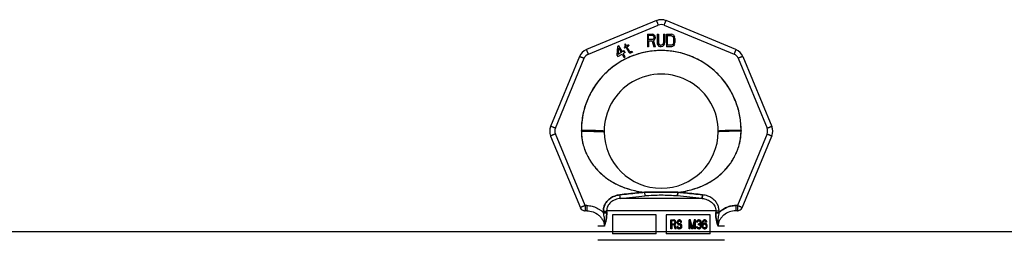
# Model space of a CAD drawing. Header units: millimetres. Extents: x 0 to 297, y 0 to 210.
# Tile 10 of 19: x 93.27 to 108.8, y 182.16 to 185.64. Entities that reach past the tile are written whole.
import ezdxf

# ---------------------------------------------------------------- set-up
doc = ezdxf.new("R2010")
doc.units = ezdxf.units.MM
doc.header["$LTSCALE"] = 16.335
doc.layers.get('0').update_dxf_attribs({"linetype": 'CONTINUOUS'})
doc.layers.add('001-M31079-X02', color=7, linetype='CONTINUOUS')

msp = doc.modelspace()

# ---------------------------------------------------------------- linework, layer by layer
at = {"color": 7, "linetype": 'Continuous'}
msp.add_line((72.789, 182.299), (111.289, 182.299), dxfattribs=at)
at = {"layer": '001-M31079-X02', "color": 9, "linetype": 'Continuous'}
for p, q in [((103.312, 185.622), (102.21, 185.165)), ((104.567, 185.165), (103.465, 185.622)), ((102.241, 185.094), (103.343, 185.551)), ((103.434, 185.551), (104.537, 185.094)), ((102.102, 185.057), (101.645, 183.955)), ((101.719, 183.927), (102.176, 185.029)), ((104.602, 185.029), (105.058, 183.927)), ((104.675, 185.057), (105.132, 183.955)), ((102.129, 183.877), (102.129, 183.89)), ((104.649, 183.89), (104.649, 183.877)), ((101.645, 183.802), (102.114, 182.67)), ((102.187, 182.706), (101.719, 183.835)), ((105.058, 183.835), (104.59, 182.706)), ((104.663, 182.67), (105.132, 183.802)), ((102.745, 182.819), (102.737, 182.876)), ((104.033, 182.819), (102.745, 182.819)), ((103.127, 182.915), (103.132, 182.858)), ((103.127, 182.915), (103.132, 182.858)), ((103.646, 182.858), (103.65, 182.915)), ((103.65, 182.915), (103.646, 182.858)), ((104.04, 182.876), (104.033, 182.819)), ((104.033, 182.819), (104.04, 182.876)), ((102.187, 182.706), (102.187, 182.623)), ((102.214, 182.706), (102.187, 182.706)), ((102.214, 182.623), (102.187, 182.623)), ((102.214, 182.706), (102.214, 182.623)), ((102.477, 182.619), (102.477, 182.593)), ((104.249, 182.621), (102.528, 182.621)), ((104.3, 182.593), (104.301, 182.619)), ((104.563, 182.706), (104.563, 182.623)), ((104.59, 182.706), (104.563, 182.706)), ((104.59, 182.623), (104.563, 182.623)), ((104.59, 182.706), (104.59, 182.623)), ((102.492, 182.383), (102.389, 182.383)), ((104.389, 182.383), (104.285, 182.383))]:
    msp.add_line(p, q, dxfattribs=at)
at = {"layer": '001-M31079-X02', "color": 7, "linetype": 'Continuous'}
for p, q in [((103.17, 185.41), (103.17, 185.21)), ((103.17, 185.41), (103.25, 185.41)), ((103.267, 185.406), (103.25, 185.41)), ((103.324, 185.41), (103.324, 185.278)), ((103.324, 185.41), (103.344, 185.41)), ((103.344, 185.41), (103.344, 185.278)), ((103.424, 185.41), (103.424, 185.278)), ((103.424, 185.41), (103.444, 185.41)), ((103.444, 185.41), (103.444, 185.278)), ((103.47, 185.41), (103.47, 185.21)), ((103.47, 185.41), (103.55, 185.41)), ((103.567, 185.406), (103.55, 185.41)), ((102.823, 185.253), (102.809, 185.245)), ((102.84, 185.224), (102.823, 185.253)), ((103.19, 185.3), (103.19, 185.21)), ((103.247, 185.3), (103.19, 185.3)), ((103.247, 185.3), (103.274, 185.21)), ((103.267, 185.406), (103.28, 185.393)), ((103.28, 185.317), (103.267, 185.308)), ((103.297, 185.21), (103.267, 185.308)), ((103.28, 185.393), (103.29, 185.376)), ((103.29, 185.334), (103.28, 185.317)), ((103.29, 185.376), (103.294, 185.363)), ((103.294, 185.346), (103.29, 185.334)), ((103.294, 185.363), (103.294, 185.346)), ((103.324, 185.278), (103.327, 185.257)), ((103.327, 185.257), (103.334, 185.24)), ((103.344, 185.278), (103.347, 185.261)), ((103.347, 185.261), (103.354, 185.248)), ((103.42, 185.261), (103.414, 185.248)), ((103.424, 185.278), (103.42, 185.261)), ((103.44, 185.257), (103.434, 185.24)), ((103.44, 185.257), (103.444, 185.278)), ((103.567, 185.406), (103.58, 185.397)), ((103.58, 185.397), (103.594, 185.38)), ((103.594, 185.38), (103.6, 185.363)), ((103.6, 185.257), (103.594, 185.24)), ((103.604, 185.342), (103.6, 185.363)), ((103.6, 185.257), (103.604, 185.278)), ((103.604, 185.342), (103.604, 185.278)), ((102.701, 185.217), (102.69, 185.078)), ((102.719, 185.227), (102.701, 185.217)), ((102.71, 185.09), (102.718, 185.188)), ((102.759, 185.118), (102.71, 185.09)), ((102.718, 185.188), (102.759, 185.118)), ((102.776, 185.128), (102.719, 185.227)), ((102.805, 185.145), (102.776, 185.128)), ((102.818, 185.122), (102.789, 185.106)), ((102.819, 185.054), (102.789, 185.106)), ((102.826, 185.215), (102.803, 185.202)), ((102.803, 185.202), (102.811, 185.187)), ((102.818, 185.122), (102.805, 185.145)), ((102.809, 185.245), (102.826, 185.215)), ((102.834, 185.201), (102.811, 185.187)), ((102.834, 185.201), (102.877, 185.127)), ((102.872, 185.242), (102.84, 185.224)), ((102.849, 185.209), (102.88, 185.227)), ((102.887, 185.143), (102.849, 185.209)), ((102.872, 185.242), (102.88, 185.227)), ((102.877, 185.127), (102.891, 185.116)), ((102.887, 185.143), (102.896, 185.133)), ((102.891, 185.116), (102.904, 185.113)), ((102.909, 185.131), (102.896, 185.133)), ((102.904, 185.113), (102.915, 185.115)), ((102.926, 185.136), (102.909, 185.131)), ((102.934, 185.121), (102.915, 185.115)), ((102.926, 185.136), (102.934, 185.121)), ((103.19, 185.21), (103.17, 185.21)), ((103.297, 185.21), (103.274, 185.21)), ((103.334, 185.24), (103.347, 185.223)), ((103.347, 185.223), (103.36, 185.214)), ((103.354, 185.248), (103.364, 185.24)), ((103.377, 185.21), (103.36, 185.214)), ((103.377, 185.236), (103.364, 185.24)), ((103.377, 185.236), (103.39, 185.236)), ((103.39, 185.21), (103.377, 185.21)), ((103.404, 185.24), (103.39, 185.236)), ((103.407, 185.214), (103.39, 185.21)), ((103.414, 185.248), (103.404, 185.24)), ((103.42, 185.223), (103.407, 185.214)), ((103.434, 185.24), (103.42, 185.223)), ((103.55, 185.21), (103.47, 185.21)), ((103.567, 185.214), (103.55, 185.21)), ((103.58, 185.223), (103.567, 185.214)), ((103.594, 185.24), (103.58, 185.223)), ((102.69, 185.078), (102.702, 185.056)), ((102.702, 185.056), (102.772, 185.096)), ((102.772, 185.096), (102.799, 185.048)), ((102.799, 185.048), (102.819, 185.048)), ((102.129, 183.89), (102.129, 183.877)), ((104.649, 183.877), (104.649, 183.89)), ((102.477, 182.619), (102.477, 182.593)), ((104.301, 182.619), (104.3, 182.593))]:
    msp.add_line(p, q, dxfattribs=at)
at = {"layer": '001-M31079-X02', "color": 6, "linetype": 'Continuous'}
for p, q in [((103.19, 185.325), (103.19, 185.389)), ((103.254, 185.389), (103.19, 185.389)), ((103.254, 185.325), (103.19, 185.325)), ((103.254, 185.389), (103.264, 185.385)), ((103.264, 185.329), (103.254, 185.325)), ((103.264, 185.385), (103.27, 185.376)), ((103.27, 185.338), (103.264, 185.329)), ((103.27, 185.376), (103.274, 185.363)), ((103.274, 185.351), (103.27, 185.338)), ((103.274, 185.363), (103.274, 185.351)), ((103.49, 185.236), (103.49, 185.385)), ((103.55, 185.385), (103.49, 185.385)), ((103.55, 185.385), (103.564, 185.38)), ((103.564, 185.38), (103.574, 185.372)), ((103.574, 185.372), (103.58, 185.359)), ((103.58, 185.261), (103.574, 185.248)), ((103.58, 185.359), (103.584, 185.342)), ((103.584, 185.278), (103.58, 185.261)), ((103.584, 185.342), (103.584, 185.278)), ((103.55, 185.236), (103.49, 185.236)), ((103.564, 185.24), (103.55, 185.236)), ((103.574, 185.248), (103.564, 185.24)), ((102.528, 182.621), (102.529, 182.595)), ((104.249, 182.621), (104.249, 182.595)), ((102.618, 182.559), (102.618, 182.259)), ((103.309, 182.559), (102.618, 182.559)), ((103.309, 182.259), (103.309, 182.559)), ((103.469, 182.559), (103.469, 182.259)), ((104.159, 182.559), (103.469, 182.559)), ((103.539, 182.34), (103.539, 182.48)), ((103.539, 182.48), (103.594, 182.48)), ((103.544, 182.34), (103.544, 182.48)), ((103.552, 182.465), (103.552, 182.42)), ((103.596, 182.465), (103.552, 182.465)), ((103.556, 182.42), (103.556, 182.465)), ((103.599, 182.477), (103.589, 182.48)), ((103.591, 182.465), (103.597, 182.462)), ((103.604, 182.477), (103.594, 182.48)), ((103.596, 182.465), (103.602, 182.462)), ((103.602, 182.462), (103.597, 182.462)), ((103.597, 182.462), (103.601, 182.456)), ((103.604, 182.477), (103.599, 182.477)), ((103.608, 182.468), (103.599, 182.477)), ((103.602, 182.462), (103.606, 182.456)), ((103.612, 182.468), (103.604, 182.477)), ((103.612, 182.468), (103.608, 182.468)), ((103.614, 182.456), (103.608, 182.468)), ((103.618, 182.456), (103.612, 182.468)), ((103.643, 182.459), (103.641, 182.447)), ((103.651, 182.471), (103.643, 182.459)), ((103.647, 182.459), (103.643, 182.459)), ((103.647, 182.459), (103.645, 182.447)), ((103.656, 182.471), (103.647, 182.459)), ((103.659, 182.477), (103.651, 182.471)), ((103.656, 182.471), (103.651, 182.471)), ((103.655, 182.453), (103.661, 182.459)), ((103.664, 182.477), (103.656, 182.471)), ((103.668, 182.48), (103.659, 182.477)), ((103.664, 182.477), (103.659, 182.477)), ((103.66, 182.453), (103.666, 182.459)), ((103.661, 182.459), (103.668, 182.462)), ((103.666, 182.459), (103.661, 182.459)), ((103.672, 182.48), (103.664, 182.477)), ((103.666, 182.459), (103.672, 182.462)), ((103.683, 182.48), (103.668, 182.48)), ((103.685, 182.462), (103.668, 182.462)), ((103.688, 182.477), (103.678, 182.48)), ((103.68, 182.462), (103.686, 182.459)), ((103.693, 182.477), (103.683, 182.48)), ((103.685, 182.462), (103.691, 182.459)), ((103.691, 182.459), (103.686, 182.459)), ((103.686, 182.459), (103.69, 182.453)), ((103.693, 182.477), (103.688, 182.477)), ((103.697, 182.468), (103.688, 182.477)), ((103.691, 182.459), (103.695, 182.453)), ((103.701, 182.468), (103.693, 182.477)), ((103.701, 182.468), (103.697, 182.468)), ((103.703, 182.456), (103.697, 182.468)), ((103.707, 182.456), (103.701, 182.468)), ((103.827, 182.34), (103.827, 182.48)), ((103.85, 182.48), (103.827, 182.48)), ((103.832, 182.48), (103.832, 182.34)), ((103.877, 182.354), (103.846, 182.48)), ((103.881, 182.354), (103.85, 182.48)), ((103.908, 182.48), (103.877, 182.354)), ((103.912, 182.48), (103.881, 182.354)), ((103.931, 182.48), (103.908, 182.48)), ((103.926, 182.48), (103.926, 182.34)), ((103.931, 182.34), (103.931, 182.48)), ((103.947, 182.459), (103.945, 182.447)), ((103.955, 182.471), (103.947, 182.459)), ((103.952, 182.459), (103.947, 182.459)), ((103.952, 182.459), (103.95, 182.447)), ((103.96, 182.471), (103.952, 182.459)), ((103.964, 182.477), (103.955, 182.471)), ((103.96, 182.471), (103.955, 182.471)), ((103.968, 182.477), (103.96, 182.471)), ((103.96, 182.456), (103.966, 182.462)), ((103.978, 182.48), (103.964, 182.477)), ((103.968, 182.477), (103.964, 182.477)), ((103.964, 182.456), (103.97, 182.462)), ((103.966, 182.462), (103.976, 182.465)), ((103.97, 182.462), (103.966, 182.462)), ((103.983, 182.48), (103.968, 182.477)), ((103.97, 182.462), (103.981, 182.465)), ((103.989, 182.465), (103.976, 182.465)), ((103.987, 182.48), (103.978, 182.48)), ((103.997, 182.477), (103.982, 182.48)), ((103.984, 182.465), (103.995, 182.462)), ((104.001, 182.477), (103.987, 182.48)), ((103.989, 182.465), (103.999, 182.462)), ((103.999, 182.462), (103.995, 182.462)), ((103.995, 182.462), (104.001, 182.456)), ((104.001, 182.477), (103.997, 182.477)), ((104.005, 182.471), (103.997, 182.477)), ((103.999, 182.462), (104.006, 182.456)), ((104.01, 182.471), (104.001, 182.477)), ((104.01, 182.471), (104.005, 182.471)), ((104.013, 182.459), (104.005, 182.471)), ((104.018, 182.459), (104.01, 182.471)), ((104.015, 182.447), (104.013, 182.459)), ((104.018, 182.459), (104.013, 182.459)), ((104.02, 182.447), (104.018, 182.459)), ((104.046, 182.468), (104.04, 182.456)), ((104.051, 182.468), (104.045, 182.456)), ((104.057, 182.477), (104.046, 182.468)), ((104.051, 182.468), (104.046, 182.468)), ((104.061, 182.477), (104.051, 182.468)), ((104.053, 182.456), (104.059, 182.462)), ((104.067, 182.48), (104.057, 182.477)), ((104.061, 182.477), (104.057, 182.477)), ((104.057, 182.456), (104.063, 182.462)), ((104.059, 182.462), (104.065, 182.465)), ((104.063, 182.462), (104.059, 182.462)), ((104.072, 182.48), (104.061, 182.477)), ((104.063, 182.462), (104.07, 182.465)), ((104.082, 182.465), (104.065, 182.465)), ((104.08, 182.48), (104.067, 182.48)), ((104.086, 182.477), (104.075, 182.48)), ((104.077, 182.465), (104.084, 182.462)), ((104.09, 182.477), (104.08, 182.48)), ((104.082, 182.465), (104.088, 182.462)), ((104.088, 182.462), (104.084, 182.462)), ((104.084, 182.462), (104.09, 182.456)), ((104.09, 182.477), (104.086, 182.477)), ((104.096, 182.468), (104.086, 182.477)), ((104.088, 182.462), (104.095, 182.456)), ((104.101, 182.468), (104.09, 182.477)), ((104.101, 182.468), (104.096, 182.468)), ((104.102, 182.456), (104.096, 182.468)), ((104.107, 182.456), (104.101, 182.468)), ((104.159, 182.259), (104.159, 182.559)), ((103.556, 182.34), (103.539, 182.34)), ((103.552, 182.42), (103.596, 182.42)), ((103.552, 182.402), (103.552, 182.34)), ((103.592, 182.402), (103.552, 182.402)), ((103.556, 182.402), (103.556, 182.34)), ((103.587, 182.402), (103.604, 182.34)), ((103.597, 182.423), (103.591, 182.42)), ((103.592, 182.402), (103.608, 182.34)), ((103.602, 182.423), (103.596, 182.42)), ((103.601, 182.429), (103.597, 182.423)), ((103.602, 182.423), (103.597, 182.423)), ((103.599, 182.408), (103.608, 182.414)), ((103.604, 182.408), (103.599, 182.408)), ((103.618, 182.34), (103.599, 182.408)), ((103.606, 182.456), (103.601, 182.456)), ((103.601, 182.456), (103.604, 182.447)), ((103.604, 182.438), (103.601, 182.429)), ((103.606, 182.429), (103.601, 182.429)), ((103.606, 182.429), (103.602, 182.423)), ((103.604, 182.438), (103.604, 182.447)), ((103.608, 182.447), (103.604, 182.447)), ((103.608, 182.438), (103.604, 182.438)), ((103.604, 182.408), (103.612, 182.414)), ((103.623, 182.34), (103.604, 182.408)), ((103.623, 182.34), (103.604, 182.34)), ((103.606, 182.456), (103.608, 182.447)), ((103.608, 182.438), (103.606, 182.429)), ((103.608, 182.447), (103.608, 182.438)), ((103.608, 182.414), (103.614, 182.426)), ((103.612, 182.414), (103.608, 182.414)), ((103.612, 182.414), (103.618, 182.426)), ((103.618, 182.456), (103.614, 182.456)), ((103.616, 182.447), (103.614, 182.456)), ((103.614, 182.426), (103.616, 182.435)), ((103.618, 182.426), (103.614, 182.426)), ((103.616, 182.447), (103.616, 182.435)), ((103.621, 182.447), (103.616, 182.447)), ((103.621, 182.435), (103.616, 182.435)), ((103.621, 182.447), (103.618, 182.456)), ((103.618, 182.426), (103.621, 182.435)), ((103.621, 182.447), (103.621, 182.435)), ((103.635, 182.378), (103.637, 182.366)), ((103.652, 182.378), (103.635, 182.378)), ((103.641, 182.366), (103.637, 182.366)), ((103.637, 182.366), (103.643, 182.351)), ((103.639, 182.378), (103.641, 182.366)), ((103.641, 182.435), (103.641, 182.447)), ((103.645, 182.447), (103.641, 182.447)), ((103.641, 182.435), (103.643, 182.423)), ((103.645, 182.435), (103.641, 182.435)), ((103.641, 182.366), (103.647, 182.351)), ((103.647, 182.423), (103.643, 182.423)), ((103.643, 182.423), (103.651, 182.411)), ((103.647, 182.351), (103.643, 182.351)), ((103.643, 182.351), (103.653, 182.343)), ((103.645, 182.447), (103.645, 182.435)), ((103.645, 182.435), (103.647, 182.423)), ((103.647, 182.423), (103.656, 182.411)), ((103.649, 182.369), (103.647, 182.378)), ((103.647, 182.351), (103.658, 182.343)), ((103.654, 182.369), (103.649, 182.369)), ((103.655, 182.36), (103.649, 182.369)), ((103.656, 182.411), (103.651, 182.411)), ((103.651, 182.411), (103.659, 182.405)), ((103.654, 182.369), (103.652, 182.378)), ((103.653, 182.444), (103.655, 182.453)), ((103.653, 182.444), (103.653, 182.438)), ((103.658, 182.444), (103.653, 182.444)), ((103.658, 182.438), (103.653, 182.438)), ((103.655, 182.429), (103.653, 182.438)), ((103.658, 182.343), (103.653, 182.343)), ((103.653, 182.343), (103.664, 182.34)), ((103.66, 182.36), (103.654, 182.369)), ((103.66, 182.453), (103.655, 182.453)), ((103.66, 182.429), (103.655, 182.429)), ((103.661, 182.423), (103.655, 182.429)), ((103.66, 182.36), (103.655, 182.36)), ((103.664, 182.357), (103.655, 182.36)), ((103.656, 182.411), (103.664, 182.405)), ((103.658, 182.444), (103.66, 182.453)), ((103.658, 182.438), (103.658, 182.444)), ((103.66, 182.429), (103.658, 182.438)), ((103.658, 182.343), (103.668, 182.34)), ((103.664, 182.405), (103.659, 182.405)), ((103.659, 182.405), (103.668, 182.402)), ((103.666, 182.423), (103.66, 182.429)), ((103.668, 182.357), (103.66, 182.36)), ((103.666, 182.423), (103.661, 182.423)), ((103.668, 182.42), (103.661, 182.423)), ((103.664, 182.405), (103.672, 182.402)), ((103.685, 182.357), (103.664, 182.357)), ((103.685, 182.34), (103.664, 182.34)), ((103.672, 182.42), (103.666, 182.423)), ((103.685, 182.42), (103.668, 182.42)), ((103.685, 182.402), (103.668, 182.402)), ((103.69, 182.417), (103.68, 182.42)), ((103.68, 182.402), (103.688, 182.399)), ((103.688, 182.36), (103.68, 182.357)), ((103.68, 182.34), (103.69, 182.343)), ((103.695, 182.417), (103.685, 182.42)), ((103.685, 182.402), (103.693, 182.399)), ((103.693, 182.36), (103.685, 182.357)), ((103.685, 182.34), (103.695, 182.343)), ((103.693, 182.399), (103.688, 182.399)), ((103.688, 182.399), (103.695, 182.393)), ((103.695, 182.366), (103.688, 182.36)), ((103.693, 182.36), (103.688, 182.36)), ((103.695, 182.453), (103.69, 182.453)), ((103.69, 182.453), (103.693, 182.447)), ((103.695, 182.417), (103.69, 182.417)), ((103.699, 182.411), (103.69, 182.417)), ((103.69, 182.343), (103.699, 182.349)), ((103.695, 182.343), (103.69, 182.343)), ((103.693, 182.447), (103.71, 182.447)), ((103.693, 182.399), (103.699, 182.393)), ((103.699, 182.366), (103.693, 182.36)), ((103.695, 182.453), (103.697, 182.447)), ((103.703, 182.411), (103.695, 182.417)), ((103.699, 182.393), (103.695, 182.393)), ((103.695, 182.393), (103.699, 182.384)), ((103.699, 182.375), (103.695, 182.366)), ((103.699, 182.366), (103.695, 182.366)), ((103.695, 182.343), (103.703, 182.349)), ((103.703, 182.411), (103.699, 182.411)), ((103.707, 182.399), (103.699, 182.411)), ((103.699, 182.393), (103.703, 182.384)), ((103.699, 182.375), (103.699, 182.384)), ((103.703, 182.384), (103.699, 182.384)), ((103.703, 182.375), (103.699, 182.366)), ((103.703, 182.375), (103.699, 182.375)), ((103.699, 182.349), (103.707, 182.36)), ((103.703, 182.349), (103.699, 182.349)), ((103.707, 182.456), (103.703, 182.456)), ((103.705, 182.447), (103.703, 182.456)), ((103.712, 182.399), (103.703, 182.411)), ((103.703, 182.384), (103.703, 182.375)), ((103.703, 182.349), (103.712, 182.36)), ((103.71, 182.447), (103.707, 182.456)), ((103.712, 182.399), (103.707, 182.399)), ((103.711, 182.387), (103.707, 182.399)), ((103.707, 182.36), (103.711, 182.372)), ((103.712, 182.36), (103.707, 182.36)), ((103.711, 182.387), (103.711, 182.372)), ((103.716, 182.387), (103.711, 182.387)), ((103.716, 182.372), (103.711, 182.372)), ((103.716, 182.387), (103.712, 182.399)), ((103.712, 182.36), (103.716, 182.372)), ((103.716, 182.372), (103.716, 182.387)), ((103.844, 182.34), (103.827, 182.34)), ((103.839, 182.45), (103.839, 182.34)), ((103.844, 182.45), (103.839, 182.45)), ((103.839, 182.45), (103.868, 182.34)), ((103.844, 182.34), (103.844, 182.45)), ((103.844, 182.45), (103.873, 182.34)), ((103.89, 182.34), (103.868, 182.34)), ((103.881, 182.354), (103.877, 182.354)), ((103.885, 182.34), (103.914, 182.45)), ((103.89, 182.34), (103.919, 182.45)), ((103.914, 182.34), (103.914, 182.45)), ((103.919, 182.45), (103.914, 182.45)), ((103.931, 182.34), (103.914, 182.34)), ((103.919, 182.45), (103.919, 182.34)), ((103.958, 182.372), (103.943, 182.372)), ((103.943, 182.372), (103.945, 182.363)), ((103.96, 182.447), (103.945, 182.447)), ((103.95, 182.363), (103.945, 182.363)), ((103.945, 182.363), (103.949, 182.354)), ((103.948, 182.372), (103.95, 182.363)), ((103.954, 182.354), (103.949, 182.354)), ((103.949, 182.354), (103.955, 182.349)), ((103.95, 182.363), (103.954, 182.354)), ((103.955, 182.366), (103.953, 182.372)), ((103.954, 182.354), (103.96, 182.349)), ((103.955, 182.447), (103.96, 182.456)), ((103.96, 182.366), (103.955, 182.366)), ((103.96, 182.36), (103.955, 182.366)), ((103.96, 182.349), (103.955, 182.349)), ((103.955, 182.349), (103.964, 182.343)), ((103.96, 182.366), (103.958, 182.372)), ((103.96, 182.447), (103.964, 182.456)), ((103.964, 182.456), (103.96, 182.456)), ((103.964, 182.36), (103.96, 182.366)), ((103.964, 182.36), (103.96, 182.36)), ((103.964, 182.357), (103.96, 182.36)), ((103.96, 182.349), (103.968, 182.343)), ((103.968, 182.357), (103.964, 182.36)), ((103.968, 182.357), (103.964, 182.357)), ((103.974, 182.354), (103.964, 182.357)), ((103.968, 182.343), (103.964, 182.343)), ((103.964, 182.343), (103.972, 182.34)), ((103.979, 182.354), (103.968, 182.357)), ((103.968, 182.343), (103.977, 182.34)), ((103.993, 182.34), (103.972, 182.34)), ((103.991, 182.354), (103.974, 182.354)), ((103.976, 182.405), (103.976, 182.417)), ((103.989, 182.417), (103.976, 182.417)), ((103.989, 182.405), (103.976, 182.405)), ((103.981, 182.417), (103.981, 182.405)), ((103.997, 182.423), (103.984, 182.417)), ((103.984, 182.405), (103.997, 182.402)), ((103.997, 182.357), (103.986, 182.354)), ((103.988, 182.34), (103.997, 182.343)), ((104.001, 182.423), (103.989, 182.417)), ((103.989, 182.405), (104.001, 182.402)), ((104.001, 182.357), (103.991, 182.354)), ((103.993, 182.34), (104.001, 182.343)), ((104.001, 182.429), (103.997, 182.423)), ((104.001, 182.423), (103.997, 182.423)), ((104.001, 182.402), (103.997, 182.402)), ((103.997, 182.402), (104.003, 182.396)), ((104.001, 182.36), (103.997, 182.357)), ((104.001, 182.357), (103.997, 182.357)), ((103.997, 182.343), (104.005, 182.349)), ((104.001, 182.343), (103.997, 182.343)), ((104.006, 182.456), (104.001, 182.456)), ((104.001, 182.456), (104.005, 182.447)), ((104.005, 182.441), (104.001, 182.429)), ((104.006, 182.429), (104.001, 182.423)), ((104.006, 182.429), (104.001, 182.429)), ((104.001, 182.411), (104.009, 182.42)), ((104.006, 182.411), (104.001, 182.411)), ((104.011, 182.405), (104.001, 182.411)), ((104.001, 182.402), (104.008, 182.396)), ((104.005, 182.366), (104.001, 182.36)), ((104.006, 182.36), (104.001, 182.357)), ((104.006, 182.36), (104.001, 182.36)), ((104.001, 182.343), (104.01, 182.349)), ((104.008, 182.396), (104.003, 182.396)), ((104.003, 182.396), (104.007, 182.384)), ((104.005, 182.441), (104.005, 182.447)), ((104.01, 182.447), (104.005, 182.447)), ((104.01, 182.441), (104.005, 182.441)), ((104.007, 182.372), (104.005, 182.366)), ((104.01, 182.366), (104.005, 182.366)), ((104.005, 182.349), (104.011, 182.354)), ((104.01, 182.349), (104.005, 182.349)), ((104.006, 182.456), (104.01, 182.447)), ((104.01, 182.441), (104.006, 182.429)), ((104.006, 182.411), (104.014, 182.42)), ((104.016, 182.405), (104.006, 182.411)), ((104.01, 182.366), (104.006, 182.36)), ((104.007, 182.372), (104.007, 182.384)), ((104.012, 182.384), (104.007, 182.384)), ((104.012, 182.372), (104.007, 182.372)), ((104.008, 182.396), (104.012, 182.384)), ((104.009, 182.42), (104.013, 182.429)), ((104.014, 182.42), (104.009, 182.42)), ((104.01, 182.447), (104.01, 182.441)), ((104.012, 182.372), (104.01, 182.366)), ((104.01, 182.349), (104.016, 182.354)), ((104.016, 182.405), (104.011, 182.405)), ((104.015, 182.396), (104.011, 182.405)), ((104.011, 182.354), (104.015, 182.363)), ((104.016, 182.354), (104.011, 182.354)), ((104.012, 182.384), (104.012, 182.372)), ((104.013, 182.429), (104.015, 182.441)), ((104.018, 182.429), (104.013, 182.429)), ((104.014, 182.42), (104.018, 182.429)), ((104.015, 182.447), (104.015, 182.441)), ((104.02, 182.447), (104.015, 182.447)), ((104.02, 182.441), (104.015, 182.441)), ((104.017, 182.384), (104.015, 182.396)), ((104.02, 182.396), (104.015, 182.396)), ((104.015, 182.363), (104.017, 182.372)), ((104.015, 182.363), (104.02, 182.363)), ((104.02, 182.396), (104.016, 182.405)), ((104.016, 182.354), (104.02, 182.363)), ((104.017, 182.384), (104.017, 182.372)), ((104.022, 182.384), (104.017, 182.384)), ((104.022, 182.372), (104.017, 182.372)), ((104.018, 182.429), (104.02, 182.441)), ((104.02, 182.441), (104.02, 182.447)), ((104.022, 182.384), (104.02, 182.396)), ((104.02, 182.363), (104.022, 182.372)), ((104.022, 182.372), (104.022, 182.384)), ((104.036, 182.441), (104.034, 182.42)), ((104.034, 182.399), (104.034, 182.42)), ((104.039, 182.42), (104.034, 182.42)), ((104.034, 182.399), (104.036, 182.378)), ((104.039, 182.399), (104.034, 182.399)), ((104.04, 182.456), (104.036, 182.441)), ((104.041, 182.441), (104.036, 182.441)), ((104.041, 182.378), (104.036, 182.378)), ((104.036, 182.378), (104.04, 182.363)), ((104.041, 182.441), (104.039, 182.42)), ((104.039, 182.42), (104.039, 182.399)), ((104.039, 182.399), (104.041, 182.378)), ((104.045, 182.456), (104.04, 182.456)), ((104.045, 182.363), (104.04, 182.363)), ((104.04, 182.363), (104.046, 182.351)), ((104.045, 182.456), (104.041, 182.441)), ((104.041, 182.378), (104.045, 182.363)), ((104.044, 182.42), (104.046, 182.438)), ((104.057, 182.426), (104.044, 182.414)), ((104.044, 182.42), (104.044, 182.414)), ((104.049, 182.42), (104.044, 182.42)), ((104.049, 182.414), (104.044, 182.414)), ((104.045, 182.363), (104.051, 182.351)), ((104.046, 182.438), (104.048, 182.447)), ((104.051, 182.438), (104.046, 182.438)), ((104.046, 182.39), (104.048, 182.399)), ((104.046, 182.39), (104.046, 182.381)), ((104.051, 182.39), (104.046, 182.39)), ((104.051, 182.381), (104.046, 182.381)), ((104.048, 182.372), (104.046, 182.381)), ((104.051, 182.351), (104.046, 182.351)), ((104.046, 182.351), (104.057, 182.343)), ((104.048, 182.447), (104.053, 182.456)), ((104.053, 182.447), (104.048, 182.447)), ((104.048, 182.399), (104.053, 182.405)), ((104.053, 182.399), (104.048, 182.399)), ((104.053, 182.372), (104.048, 182.372)), ((104.053, 182.363), (104.048, 182.372)), ((104.049, 182.42), (104.051, 182.438)), ((104.061, 182.426), (104.049, 182.414)), ((104.049, 182.414), (104.049, 182.42)), ((104.051, 182.438), (104.053, 182.447)), ((104.051, 182.39), (104.053, 182.399)), ((104.051, 182.381), (104.051, 182.39)), ((104.053, 182.372), (104.051, 182.381)), ((104.051, 182.351), (104.061, 182.343)), ((104.053, 182.447), (104.057, 182.456)), ((104.057, 182.456), (104.053, 182.456)), ((104.053, 182.405), (104.059, 182.411)), ((104.053, 182.399), (104.057, 182.405)), ((104.057, 182.405), (104.053, 182.405)), ((104.057, 182.363), (104.053, 182.372)), ((104.057, 182.363), (104.053, 182.363)), ((104.059, 182.357), (104.053, 182.363)), ((104.067, 182.429), (104.057, 182.426)), ((104.061, 182.426), (104.057, 182.426)), ((104.057, 182.405), (104.063, 182.411)), ((104.063, 182.357), (104.057, 182.363)), ((104.061, 182.343), (104.057, 182.343)), ((104.057, 182.343), (104.067, 182.34)), ((104.059, 182.411), (104.065, 182.414)), ((104.063, 182.411), (104.059, 182.411)), ((104.063, 182.357), (104.059, 182.357)), ((104.065, 182.354), (104.059, 182.357)), ((104.072, 182.429), (104.061, 182.426)), ((104.061, 182.343), (104.072, 182.34)), ((104.063, 182.411), (104.07, 182.414)), ((104.07, 182.354), (104.063, 182.357)), ((104.084, 182.414), (104.065, 182.414)), ((104.084, 182.354), (104.065, 182.354)), ((104.082, 182.429), (104.067, 182.429)), ((104.082, 182.34), (104.067, 182.34)), ((104.088, 182.426), (104.077, 182.429)), ((104.077, 182.34), (104.088, 182.343)), ((104.08, 182.414), (104.086, 182.411)), ((104.086, 182.357), (104.08, 182.354)), ((104.092, 182.426), (104.082, 182.429)), ((104.082, 182.34), (104.092, 182.343)), ((104.084, 182.414), (104.09, 182.411)), ((104.09, 182.357), (104.084, 182.354)), ((104.09, 182.411), (104.086, 182.411)), ((104.086, 182.411), (104.092, 182.405)), ((104.092, 182.363), (104.086, 182.357)), ((104.09, 182.357), (104.086, 182.357)), ((104.092, 182.426), (104.088, 182.426)), ((104.098, 182.417), (104.088, 182.426)), ((104.088, 182.343), (104.098, 182.351)), ((104.092, 182.343), (104.088, 182.343)), ((104.095, 182.456), (104.09, 182.456)), ((104.09, 182.456), (104.094, 182.447)), ((104.09, 182.411), (104.097, 182.405)), ((104.097, 182.363), (104.09, 182.357)), ((104.103, 182.417), (104.092, 182.426)), ((104.097, 182.405), (104.092, 182.405)), ((104.092, 182.405), (104.096, 182.399)), ((104.096, 182.372), (104.092, 182.363)), ((104.097, 182.363), (104.092, 182.363)), ((104.092, 182.343), (104.103, 182.351)), ((104.109, 182.447), (104.094, 182.447)), ((104.095, 182.456), (104.099, 182.447)), ((104.101, 182.399), (104.096, 182.399)), ((104.096, 182.399), (104.098, 182.39)), ((104.098, 182.381), (104.096, 182.372)), ((104.101, 182.372), (104.096, 182.372)), ((104.097, 182.405), (104.101, 182.399)), ((104.101, 182.372), (104.097, 182.363)), ((104.098, 182.417), (104.103, 182.417)), ((104.104, 182.408), (104.098, 182.417)), ((104.098, 182.381), (104.098, 182.39)), ((104.098, 182.39), (104.103, 182.39)), ((104.103, 182.381), (104.098, 182.381)), ((104.098, 182.351), (104.104, 182.363)), ((104.103, 182.351), (104.098, 182.351)), ((104.101, 182.399), (104.103, 182.39)), ((104.103, 182.381), (104.101, 182.372)), ((104.107, 182.456), (104.102, 182.456)), ((104.104, 182.447), (104.102, 182.456)), ((104.109, 182.408), (104.103, 182.417)), ((104.103, 182.39), (104.103, 182.381)), ((104.103, 182.351), (104.109, 182.363)), ((104.109, 182.408), (104.104, 182.408)), ((104.109, 182.393), (104.104, 182.408)), ((104.104, 182.363), (104.109, 182.378)), ((104.109, 182.363), (104.104, 182.363)), ((104.109, 182.447), (104.107, 182.456)), ((104.113, 182.393), (104.109, 182.408)), ((104.109, 182.393), (104.109, 182.378)), ((104.113, 182.393), (104.109, 182.393)), ((104.109, 182.363), (104.113, 182.378)), ((104.113, 182.378), (104.109, 182.378)), ((104.113, 182.378), (104.113, 182.393)), ((104.389, 182.159), (102.389, 182.159)), ((103.309, 182.259), (102.618, 182.259)), ((104.159, 182.259), (103.469, 182.259))]:
    msp.add_line(p, q, dxfattribs=at)
at = {"layer": '001-M31079-X02', "color": 9, "linetype": 'Continuous'}
for centre, radius, start, end in [((103.389, 185.437), 0.2, 67.5, 112.5), ((103.389, 185.44), 0.12, 67.5027, 112.4973), ((102.286, 184.981), 0.2, 112.5, 157.5), ((103.389, 183.89), 1.26, 359.9999, 180.0001), ((104.491, 184.981), 0.2, 22.5, 67.5), ((102.286, 184.983), 0.12, 112.5027, 157.4973), ((104.491, 184.983), 0.12, 22.5027, 67.4973), ((101.83, 183.879), 0.2, 157.5, 202.5), ((101.83, 183.881), 0.12, 157.5027, 202.4973), ((103.389, 183.879), 0.9, 180.6298, 359.3702), ((104.947, 183.881), 0.12, 337.5027, 22.4973), ((104.947, 183.879), 0.2, 337.5, 22.5), ((103.389, 293.166), 110.251, 269.86427, 270.13573), ((102.187, 182.703), 0.08, 202.5, 270), ((104.59, 182.703), 0.08, 270, 337.5)]:
    msp.add_arc(centre, radius, start, end, dxfattribs=at)
at = {"layer": '001-M31079-X02', "color": 6, "linetype": 'Continuous'}
msp.add_arc((103.389, 183.879), 0.9, 359.3702, 180.6298, dxfattribs=at)
at = {"layer": '001-M31079-X02', "color": 7, "linetype": 'Continuous'}
for start, end in [(180.0001, 180.6298), (359.3702, 360)]:
    msp.add_arc((103.389, 183.89), 1.26, start, end, dxfattribs=at)
at = {"layer": '001-M31079-X02', "color": 9, "linetype": 'Continuous'}
for points, knots in [([(103.312, 185.622), (103.313, 185.623), (103.314, 185.616), (103.317, 185.612), (103.32, 185.605), (103.324, 185.596), (103.328, 185.586), (103.332, 185.575), (103.337, 185.563), (103.341, 185.555), (103.343, 185.551)], [0, 0, 0, 0, 0.059983, 0.133152, 0.232556, 0.355295, 0.497786, 0.655866, 0.824917, 1, 1, 1, 1]), ([(103.434, 185.551), (103.436, 185.555), (103.44, 185.563), (103.445, 185.575), (103.449, 185.586), (103.454, 185.596), (103.457, 185.605), (103.46, 185.612), (103.463, 185.616), (103.464, 185.623), (103.465, 185.622)], [0, 0, 0, 0, 0.175075, 0.344128, 0.502209, 0.644701, 0.767442, 0.866847, 0.940017, 1, 1, 1, 1]), ([(102.241, 185.094), (102.239, 185.098), (102.235, 185.107), (102.23, 185.119), (102.226, 185.13), (102.221, 185.14), (102.218, 185.148), (102.215, 185.156), (102.212, 185.16), (102.211, 185.166), (102.21, 185.165)], [0, 0, 0, 0, 0.175076, 0.344129, 0.50221, 0.644702, 0.767443, 0.866847, 0.940017, 1, 1, 1, 1]), ([(104.567, 185.165), (104.566, 185.166), (104.565, 185.16), (104.562, 185.156), (104.56, 185.148), (104.556, 185.14), (104.552, 185.13), (104.547, 185.119), (104.542, 185.107), (104.538, 185.098), (104.537, 185.094)], [0, 0, 0, 0, 0.059982, 0.133151, 0.232555, 0.355294, 0.497785, 0.655865, 0.824916, 1, 1, 1, 1]), ([(102.102, 185.057), (102.102, 185.059), (102.107, 185.055), (102.112, 185.054), (102.12, 185.051), (102.129, 185.048), (102.139, 185.044), (102.151, 185.039), (102.163, 185.034), (102.171, 185.031), (102.176, 185.029)], [0, 0, 0, 0, 0.060939, 0.13446, 0.234172, 0.357122, 0.499648, 0.657498, 0.82596, 1, 1, 1, 1]), ([(104.675, 185.057), (104.675, 185.059), (104.67, 185.055), (104.665, 185.054), (104.657, 185.051), (104.648, 185.048), (104.638, 185.044), (104.626, 185.039), (104.614, 185.034), (104.606, 185.031), (104.602, 185.029)], [0, 0, 0, 0, 0.060939, 0.13446, 0.234172, 0.357122, 0.499648, 0.657499, 0.82596, 1, 1, 1, 1]), ([(101.719, 183.927), (101.715, 183.929), (101.706, 183.932), (101.694, 183.937), (101.683, 183.942), (101.672, 183.946), (101.663, 183.949), (101.656, 183.952), (101.651, 183.953), (101.646, 183.957), (101.645, 183.955)], [0, 0, 0, 0, 0.174033, 0.342496, 0.500347, 0.642875, 0.765826, 0.865539, 0.93906, 1, 1, 1, 1]), ([(102.489, 183.879), (102.489, 183.882), (102.476, 183.881), (102.465, 183.883), (102.447, 183.884), (102.426, 183.885), (102.4, 183.886), (102.37, 183.887), (102.336, 183.888), (102.299, 183.889), (102.259, 183.89), (102.217, 183.89), (102.173, 183.89), (102.143, 183.89), (102.129, 183.89)], [0, 0, 0, 0, 0.02982, 0.064811, 0.111629, 0.171497, 0.24316, 0.326315, 0.419777, 0.524502, 0.635428, 0.753215, 0.877723, 1, 1, 1, 1]), ([(102.129, 183.89), (102.143, 183.89), (102.172, 183.89), (102.214, 183.89), (102.254, 183.89), (102.293, 183.889), (102.329, 183.888), (102.362, 183.888), (102.393, 183.887), (102.42, 183.886), (102.444, 183.884), (102.462, 183.883), (102.476, 183.882), (102.483, 183.88), (102.489, 183.88), (102.489, 183.879)], [0, 0, 0, 0, 0.119288, 0.238247, 0.350571, 0.45599, 0.557349, 0.651027, 0.736645, 0.812439, 0.877767, 0.929425, 0.967654, 0.991452, 1, 1, 1, 1]), ([(102.129, 183.877), (102.129, 183.812), (102.146, 183.682), (102.214, 183.499), (102.316, 183.335), (102.447, 183.196), (102.6, 183.084), (102.768, 183), (102.945, 182.944), (103.066, 182.923), (103.127, 182.915)], [0, 0, 0, 0, 0.128514, 0.256351, 0.383132, 0.508688, 0.633005, 0.756182, 0.878418, 1, 1, 1, 1]), ([(102.129, 183.877), (102.15, 183.877), (102.194, 183.877), (102.26, 183.877), (102.323, 183.877), (102.372, 183.876), (102.406, 183.875), (102.428, 183.875), (102.447, 183.874), (102.462, 183.873), (102.473, 183.872), (102.482, 183.871), (102.486, 183.87), (102.489, 183.869), (102.489, 183.869)], [0, 0, 0, 0, 0.180599, 0.365648, 0.544133, 0.703922, 0.773279, 0.834152, 0.885712, 0.927563, 0.95952, 0.981825, 0.994942, 1, 1, 1, 1]), ([(103.65, 182.915), (103.711, 182.923), (103.832, 182.944), (104.009, 183), (104.177, 183.084), (104.33, 183.196), (104.461, 183.335), (104.564, 183.499), (104.631, 183.682), (104.648, 183.812), (104.648, 183.877)], [0, 0, 0, 0, 0.121582, 0.243818, 0.366995, 0.491312, 0.616868, 0.743649, 0.871486, 1, 1, 1, 1]), ([(104.649, 183.89), (104.634, 183.89), (104.606, 183.89), (104.563, 183.89), (104.523, 183.89), (104.485, 183.889), (104.448, 183.888), (104.415, 183.888), (104.384, 183.887), (104.357, 183.886), (104.333, 183.884), (104.315, 183.883), (104.301, 183.882), (104.294, 183.88), (104.288, 183.88), (104.288, 183.879)], [0, 0, 0, 0, 0.119287, 0.238247, 0.350571, 0.45599, 0.557349, 0.651027, 0.736645, 0.812439, 0.877767, 0.929425, 0.967654, 0.991452, 1, 1, 1, 1]), ([(104.288, 183.879), (104.288, 183.882), (104.301, 183.881), (104.312, 183.883), (104.33, 183.884), (104.351, 183.885), (104.377, 183.886), (104.407, 183.887), (104.441, 183.888), (104.478, 183.889), (104.518, 183.89), (104.56, 183.89), (104.604, 183.89), (104.634, 183.89), (104.649, 183.89)], [0, 0, 0, 0, 0.02982, 0.064811, 0.11163, 0.171497, 0.243161, 0.326316, 0.419778, 0.524502, 0.635429, 0.753216, 0.877724, 1, 1, 1, 1]), ([(104.648, 183.877), (104.627, 183.877), (104.583, 183.877), (104.517, 183.877), (104.455, 183.877), (104.406, 183.876), (104.371, 183.875), (104.349, 183.875), (104.33, 183.874), (104.315, 183.873), (104.304, 183.872), (104.295, 183.871), (104.291, 183.87), (104.289, 183.869), (104.289, 183.869)], [0, 0, 0, 0, 0.180599, 0.365648, 0.544133, 0.703922, 0.773279, 0.834152, 0.885712, 0.927563, 0.95952, 0.981825, 0.994942, 1, 1, 1, 1]), ([(105.058, 183.927), (105.062, 183.929), (105.071, 183.932), (105.083, 183.937), (105.094, 183.942), (105.105, 183.946), (105.114, 183.949), (105.121, 183.952), (105.126, 183.953), (105.131, 183.957), (105.132, 183.955)], [0, 0, 0, 0, 0.174042, 0.342505, 0.500355, 0.642882, 0.765831, 0.865542, 0.939062, 1, 1, 1, 1]), ([(101.719, 183.835), (101.715, 183.833), (101.706, 183.83), (101.694, 183.825), (101.682, 183.82), (101.672, 183.815), (101.663, 183.811), (101.655, 183.808), (101.651, 183.805), (101.645, 183.804), (101.645, 183.802)], [0, 0, 0, 0, 0.172813, 0.340679, 0.498422, 0.641178, 0.764549, 0.864741, 0.938687, 1, 1, 1, 1]), ([(105.058, 183.835), (105.062, 183.833), (105.071, 183.83), (105.083, 183.825), (105.095, 183.82), (105.105, 183.815), (105.114, 183.811), (105.122, 183.808), (105.126, 183.805), (105.133, 183.804), (105.132, 183.802)], [0, 0, 0, 0, 0.172803, 0.34067, 0.498414, 0.641172, 0.764544, 0.864738, 0.938685, 1, 1, 1, 1]), ([(102.737, 182.876), (102.723, 182.874), (102.696, 182.869), (102.657, 182.858), (102.621, 182.843), (102.59, 182.825), (102.563, 182.804), (102.539, 182.781), (102.519, 182.757), (102.503, 182.731), (102.491, 182.704), (102.482, 182.676), (102.477, 182.648), (102.476, 182.628), (102.477, 182.619)], [0, 0, 0, 0, 0.107248, 0.208031, 0.302685, 0.392012, 0.476842, 0.557967, 0.636039, 0.71167, 0.785547, 0.858189, 0.929779, 1, 1, 1, 1]), ([(102.745, 182.819), (102.717, 182.816), (102.676, 182.806), (102.626, 182.783), (102.593, 182.76), (102.565, 182.731), (102.543, 182.698), (102.53, 182.66), (102.528, 182.634), (102.528, 182.621)], [0, 0, 0, 0, 0.258475, 0.385509, 0.510919, 0.63479, 0.757331, 0.878888, 1, 1, 1, 1]), ([(103.127, 182.915), (103.086, 182.912), (103.002, 182.905), (102.872, 182.892), (102.783, 182.882), (102.737, 182.876)], [0, 0, 0, 0, 0.313983, 0.64732, 1, 1, 1, 1]), ([(102.745, 182.819), (102.809, 182.827), (102.938, 182.842), (103.067, 182.853), (103.132, 182.858)], [0, 0, 0, 0, 0.500713, 1, 1, 1, 1]), ([(103.65, 182.915), (103.59, 182.916), (103.476, 182.915), (103.302, 182.915), (103.187, 182.916), (103.127, 182.915)], [0, 0, 0, 0, 0.341255, 0.65875, 1, 1, 1, 1]), ([(103.646, 182.858), (103.603, 182.861), (103.517, 182.866), (103.389, 182.869), (103.26, 182.866), (103.174, 182.861), (103.132, 182.858)], [0, 0, 0, 0, 0.250568, 0.5, 0.749432, 1, 1, 1, 1]), ([(104.033, 182.819), (103.968, 182.827), (103.839, 182.842), (103.71, 182.853), (103.646, 182.858)], [0, 0, 0, 0, 0.500713, 1, 1, 1, 1]), ([(104.04, 182.876), (103.994, 182.882), (103.905, 182.892), (103.775, 182.905), (103.691, 182.912), (103.65, 182.915)], [0, 0, 0, 0, 0.35268, 0.686017, 1, 1, 1, 1]), ([(104.033, 182.819), (104.06, 182.816), (104.101, 182.806), (104.151, 182.783), (104.184, 182.76), (104.212, 182.731), (104.234, 182.698), (104.247, 182.66), (104.249, 182.634), (104.249, 182.621)], [0, 0, 0, 0, 0.258475, 0.385509, 0.510919, 0.63479, 0.757331, 0.878888, 1, 1, 1, 1]), ([(104.301, 182.619), (104.301, 182.628), (104.3, 182.648), (104.295, 182.676), (104.286, 182.704), (104.274, 182.731), (104.258, 182.757), (104.238, 182.781), (104.214, 182.804), (104.187, 182.825), (104.156, 182.843), (104.121, 182.858), (104.082, 182.869), (104.054, 182.874), (104.04, 182.876)], [0, 0, 0, 0, 0.070278, 0.141913, 0.214561, 0.288425, 0.364052, 0.442118, 0.52324, 0.608071, 0.697382, 0.792005, 0.892756, 1, 1, 1, 1]), ([(102.187, 182.706), (102.183, 182.704), (102.174, 182.701), (102.162, 182.695), (102.15, 182.69), (102.139, 182.686), (102.131, 182.682), (102.123, 182.678), (102.118, 182.675), (102.112, 182.674), (102.113, 182.673)], [0, 0, 0, 0, 0.170873, 0.339252, 0.497899, 0.640755, 0.764161, 0.864579, 0.938644, 1, 1, 1, 1]), ([(102.214, 182.706), (102.228, 182.706), (102.256, 182.704), (102.298, 182.697), (102.338, 182.685), (102.377, 182.668), (102.414, 182.647), (102.448, 182.622), (102.468, 182.603), (102.477, 182.593)], [0, 0, 0, 0, 0.142409, 0.286032, 0.430381, 0.574801, 0.718483, 0.860524, 1, 1, 1, 1]), ([(102.214, 182.623), (102.248, 182.623), (102.316, 182.611), (102.391, 182.569), (102.439, 182.521), (102.468, 182.479), (102.487, 182.433), (102.492, 182.4), (102.492, 182.383)], [0, 0, 0, 0, 0.25143, 0.503272, 0.628972, 0.753715, 0.877314, 1, 1, 1, 1]), ([(102.476, 182.619), (102.482, 182.619), (102.492, 182.619), (102.506, 182.62), (102.518, 182.62), (102.525, 182.621), (102.528, 182.621)], [0, 0, 0, 0, 0.304503, 0.5896, 0.826919, 1, 1, 1, 1]), ([(104.301, 182.619), (104.295, 182.619), (104.285, 182.619), (104.271, 182.62), (104.259, 182.62), (104.252, 182.621), (104.249, 182.621)], [0, 0, 0, 0, 0.304503, 0.5896, 0.826919, 1, 1, 1, 1]), ([(104.563, 182.623), (104.529, 182.623), (104.461, 182.611), (104.386, 182.569), (104.338, 182.521), (104.309, 182.479), (104.29, 182.433), (104.285, 182.4), (104.285, 182.383)], [0, 0, 0, 0, 0.25143, 0.503272, 0.628972, 0.753715, 0.877314, 1, 1, 1, 1]), ([(104.3, 182.593), (104.31, 182.603), (104.33, 182.622), (104.363, 182.647), (104.4, 182.668), (104.439, 182.685), (104.48, 182.697), (104.521, 182.704), (104.549, 182.706), (104.563, 182.706)], [0, 0, 0, 0, 0.139407, 0.281547, 0.425273, 0.569753, 0.714131, 0.857816, 1, 1, 1, 1]), ([(104.664, 182.673), (104.665, 182.674), (104.659, 182.675), (104.654, 182.678), (104.647, 182.682), (104.638, 182.686), (104.627, 182.69), (104.616, 182.695), (104.603, 182.701), (104.595, 182.704), (104.59, 182.706)], [0, 0, 0, 0, 0.061337, 0.135484, 0.235635, 0.358902, 0.501737, 0.65946, 0.827349, 1, 1, 1, 1]), ([(102.529, 182.595), (102.525, 182.595), (102.518, 182.594), (102.506, 182.594), (102.492, 182.593), (102.482, 182.593), (102.477, 182.593)], [0, 0, 0, 0, 0.181683, 0.424817, 0.70749, 1, 1, 1, 1]), ([(102.477, 182.593), (102.482, 182.593), (102.492, 182.593), (102.506, 182.594), (102.518, 182.594), (102.525, 182.595), (102.529, 182.595)], [0, 0, 0, 0, 0.292513, 0.575188, 0.818321, 1, 1, 1, 1]), ([(102.492, 182.383), (102.495, 182.398), (102.498, 182.427), (102.497, 182.472), (102.494, 182.515), (102.487, 182.555), (102.48, 182.581), (102.477, 182.593)], [0, 0, 0, 0, 0.207564, 0.421591, 0.628947, 0.822617, 1, 1, 1, 1]), ([(102.529, 182.595), (102.529, 182.575), (102.528, 182.537), (102.52, 182.481), (102.508, 182.43), (102.498, 182.398), (102.492, 182.383)], [0, 0, 0, 0, 0.273916, 0.536495, 0.779955, 1, 1, 1, 1]), ([(102.492, 182.383), (102.498, 182.398), (102.508, 182.43), (102.52, 182.481), (102.528, 182.537), (102.529, 182.575), (102.529, 182.595)], [0, 0, 0, 0, 0.220045, 0.463505, 0.726083, 1, 1, 1, 1]), ([(104.285, 182.383), (104.279, 182.398), (104.269, 182.43), (104.257, 182.481), (104.25, 182.537), (104.248, 182.575), (104.249, 182.595)], [0, 0, 0, 0, 0.220045, 0.463505, 0.726083, 1, 1, 1, 1]), ([(104.249, 182.595), (104.248, 182.575), (104.25, 182.537), (104.257, 182.481), (104.269, 182.43), (104.279, 182.398), (104.285, 182.383)], [0, 0, 0, 0, 0.273917, 0.536495, 0.779955, 1, 1, 1, 1]), ([(104.3, 182.593), (104.295, 182.593), (104.285, 182.593), (104.271, 182.594), (104.259, 182.594), (104.252, 182.595), (104.249, 182.595)], [0, 0, 0, 0, 0.292512, 0.575186, 0.818319, 1, 1, 1, 1]), ([(104.249, 182.595), (104.252, 182.595), (104.259, 182.594), (104.271, 182.594), (104.285, 182.593), (104.295, 182.593), (104.3, 182.593)], [0, 0, 0, 0, 0.181683, 0.424817, 0.70749, 1, 1, 1, 1]), ([(104.3, 182.593), (104.297, 182.581), (104.29, 182.555), (104.284, 182.515), (104.28, 182.472), (104.28, 182.427), (104.283, 182.398), (104.285, 182.383)], [0, 0, 0, 0, 0.178771, 0.371864, 0.578833, 0.792671, 1, 1, 1, 1])]:
    msp.add_open_spline(points, degree=3, knots=knots, dxfattribs=at)
at = {"layer": '001-M31079-X02', "color": 7, "linetype": 'Continuous'}
for points, knots in [([(104.649, 183.89), (104.649, 183.928), (104.645, 184.004), (104.63, 184.116), (104.605, 184.226), (104.57, 184.334), (104.525, 184.438), (104.472, 184.538), (104.409, 184.632), (104.339, 184.721), (104.26, 184.803), (104.175, 184.877), (104.083, 184.944), (103.986, 185.002), (103.884, 185.051), (103.778, 185.09), (103.669, 185.121), (103.558, 185.141), (103.445, 185.151), (103.332, 185.151), (103.219, 185.141), (103.108, 185.121), (102.999, 185.09), (102.893, 185.051), (102.791, 185.002), (102.694, 184.944), (102.602, 184.877), (102.517, 184.803), (102.439, 184.721), (102.368, 184.632), (102.306, 184.538), (102.252, 184.438), (102.207, 184.334), (102.172, 184.226), (102.147, 184.116), (102.132, 184.004), (102.129, 183.928), (102.129, 183.89)], [0, 0, 0, 0, 0.028575, 0.057156, 0.085737, 0.114317, 0.142895, 0.171472, 0.200048, 0.228622, 0.257194, 0.285764, 0.314333, 0.342901, 0.371466, 0.400031, 0.428594, 0.457157, 0.485719, 0.514281, 0.542844, 0.571406, 0.59997, 0.628535, 0.6571, 0.685667, 0.714236, 0.742807, 0.771379, 0.799953, 0.828529, 0.857106, 0.885684, 0.914264, 0.942844, 0.971426, 1, 1, 1, 1]), ([(102.129, 183.877), (102.129, 183.85), (102.132, 183.797), (102.144, 183.717), (102.165, 183.637), (102.193, 183.558), (102.229, 183.48), (102.273, 183.405), (102.325, 183.332), (102.384, 183.263), (102.451, 183.199), (102.524, 183.139), (102.605, 183.086), (102.693, 183.038), (102.788, 182.996), (102.891, 182.961), (103.005, 182.933), (103.085, 182.921), (103.127, 182.915)], [0, 0, 0, 0, 0.052181, 0.105354, 0.159651, 0.215126, 0.271704, 0.32921, 0.387812, 0.447543, 0.508501, 0.570744, 0.634508, 0.700129, 0.768169, 0.839498, 0.915758, 1, 1, 1, 1]), ([(103.65, 182.915), (103.692, 182.921), (103.772, 182.933), (103.886, 182.961), (103.99, 182.996), (104.085, 183.038), (104.172, 183.086), (104.253, 183.139), (104.327, 183.199), (104.393, 183.263), (104.452, 183.332), (104.504, 183.405), (104.548, 183.48), (104.584, 183.558), (104.612, 183.637), (104.633, 183.717), (104.645, 183.797), (104.648, 183.85), (104.649, 183.877)], [0, 0, 0, 0, 0.084241, 0.160502, 0.23183, 0.299871, 0.365492, 0.429256, 0.491499, 0.552457, 0.612188, 0.67079, 0.728296, 0.784874, 0.84035, 0.894647, 0.94782, 1, 1, 1, 1]), ([(102.476, 182.619), (102.476, 182.629), (102.477, 182.648), (102.482, 182.676), (102.491, 182.704), (102.503, 182.731), (102.519, 182.757), (102.539, 182.782), (102.563, 182.804), (102.59, 182.825), (102.621, 182.843), (102.657, 182.858), (102.695, 182.869), (102.723, 182.874), (102.737, 182.876)], [0, 0, 0, 0, 0.071456, 0.143201, 0.215645, 0.289352, 0.3649, 0.44284, 0.523767, 0.608375, 0.697396, 0.791631, 0.892104, 1, 1, 1, 1]), ([(102.737, 182.876), (102.783, 182.881), (102.872, 182.892), (103.002, 182.905), (103.086, 182.913), (103.127, 182.915)], [0, 0, 0, 0, 0.352866, 0.686157, 1, 1, 1, 1]), ([(103.65, 182.915), (103.691, 182.913), (103.775, 182.905), (103.905, 182.892), (103.994, 182.881), (104.04, 182.876)], [0, 0, 0, 0, 0.313843, 0.647134, 1, 1, 1, 1]), ([(104.563, 182.706), (104.551, 182.706), (104.526, 182.705), (104.49, 182.699), (104.454, 182.69), (104.419, 182.677), (104.386, 182.66), (104.354, 182.641), (104.326, 182.618), (104.308, 182.601), (104.3, 182.593)], [0, 0, 0, 0, 0.124494, 0.250195, 0.376575, 0.50318, 0.629613, 0.755198, 0.878796, 1, 1, 1, 1])]:
    msp.add_open_spline(points, degree=3, knots=knots, dxfattribs=at)
at = {"layer": '001-M31079-X02', "color": 9, "linetype": 'Continuous'}
for points in [[(102.187, 182.623), (102.185, 182.623), (102.177, 182.622), (102.185, 182.623), (102.187, 182.623)], [(104.59, 182.623), (104.592, 182.623), (104.6, 182.622), (104.592, 182.623), (104.59, 182.623)]]:
    msp.add_open_spline(points, degree=3, dxfattribs=at)

doc.saveas('drawing.dxf')
